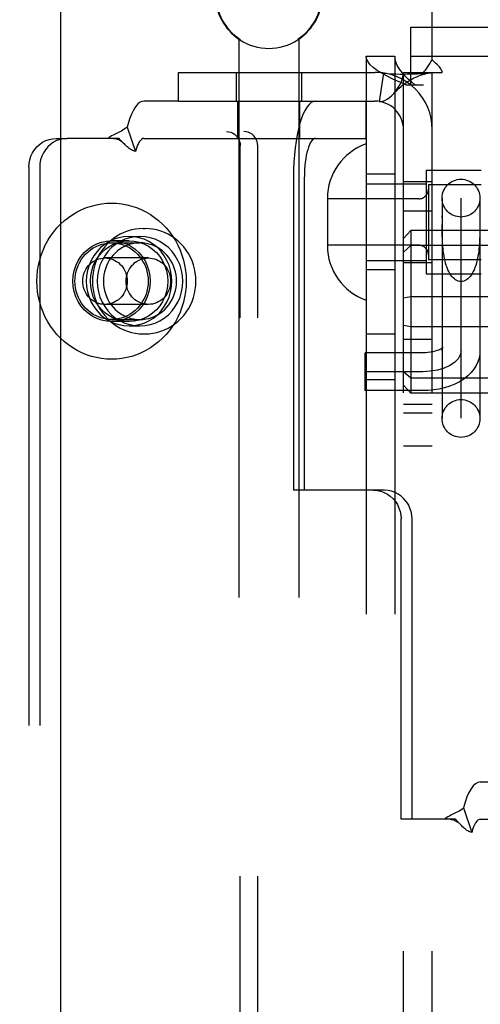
# Model space of a CAD drawing. Header units: inches. Extents: x 0 to 212, y 0 to 137.
# Tile 14 of 31: x 64.631 to 65.592, y 74.912 to 76.968. Entities that reach past the tile are written whole.
import ezdxf

# ---------------------------------------------------------------- set-up
doc = ezdxf.new("R2010")
doc.units = ezdxf.units.IN
doc.header["$LTSCALE"] = 11.654639
doc.header["$MEASUREMENT"] = 0
doc.linetypes.add('HIDDEN', pattern=[0.2, 0.1, -0.1])
doc.layers.add('DEFAULT_2', color=8, linetype='HIDDEN')
doc.layers.add('SECONDARY_OR_LEFT_DOOR_ASSEMBLY', color=7, linetype='CONTINUOUS')

msp = doc.modelspace()

# ---------------------------------------------------------------- linework, layer by layer
at = {"layer": 'DEFAULT_2', "color": 8, "linetype": 'HIDDEN'}
for p, q in [((65.4921, 76.8842), (65.4921, 77.733)), ((65.4476, 76.832), (65.4476, 76.952)), ((65.4476, 76.952), (67.1666, 76.952)), ((65.0883, 76.9271), (65.0883, 73.458)), ((65.0902, 76.9271), (65.0883, 76.9271)), ((65.0902, 76.9271), (65.0902, 76.9259)), ((65.2115, 76.9271), (65.2115, 76.9259)), ((65.2133, 76.9271), (65.2115, 76.9271)), ((65.2133, 76.9271), (65.2133, 73.458)), ((65.3541, 76.892), (65.3541, 73.824)), ((65.3541, 76.892), (65.4141, 76.892)), ((65.4141, 76.892), (65.4141, 73.824)), ((65.4476, 76.892), (67.1666, 76.892)), ((64.9621, 76.798), (64.9621, 76.858)), ((64.9621, 76.858), (65.3721, 76.858)), ((65.0828, 76.858), (65.0828, 76.798)), ((65.2188, 76.858), (65.2188, 76.798)), ((65.3899, 76.8566), (65.381, 76.7973)), ((65.4321, 73.858), (65.4321, 76.858)), ((65.4321, 76.858), (65.4738, 76.858)), ((65.4738, 76.858), (65.5129, 76.858)), ((65.4921, 73.858), (65.4921, 76.858)), ((65.437, 76.832), (65.4741, 76.832)), ((64.9621, 76.798), (64.8898, 76.798)), ((64.9621, 76.798), (65.3721, 76.798)), ((65.0858, 76.72), (65.0858, 76.798)), ((65.2158, 76.72), (65.2158, 76.798)), ((65.3539, 76.72), (65.3539, 76.798)), ((64.855, 76.7438), (64.8722, 76.6925)), ((63.323, 76.7345), (65.0989, 76.7345)), ((64.7069, 76.72), (64.7297, 76.72)), ((64.838, 76.72), (64.7297, 76.72)), ((64.8898, 76.72), (65.3539, 76.72)), ((64.8486, 76.709), (64.842, 76.716)), ((64.8491, 76.7085), (64.8486, 76.709)), ((65.0911, 74.0145), (65.0911, 76.7045)), ((65.1276, 74.0145), (65.1276, 76.7045)), ((64.6495, 76.66), (64.6495, 74.06)), ((64.6723, 76.66), (64.6723, 74.06)), ((65.2022, 76.64), (65.2022, 75.9855)), ((65.225, 75.9855), (65.225, 76.64)), ((65.4141, 76.6455), (65.3541, 76.6455)), ((65.4791, 76.6535), (65.4791, 76.4375)), ((65.4791, 76.6535), (65.5941, 76.6535)), ((65.3541, 76.6255), (65.4791, 76.6255)), ((65.4321, 76.63), (65.4921, 76.63)), ((65.4841, 76.6235), (65.4841, 76.4675)), ((65.4841, 76.6235), (65.5941, 76.6235)), ((65.2731, 76.595), (65.2731, 76.496)), ((65.4641, 76.594), (65.2731, 76.594)), ((65.5126, 76.5954), (65.5126, 76.1354)), ((65.5521, 76.1357), (65.5521, 76.5951)), ((65.5916, 76.5954), (65.5916, 76.1354)), ((65.4321, 76.569), (65.4921, 76.569)), ((65.5126, 76.5539), (65.5126, 76.5582)), ((64.8886, 76.532), (64.8924, 76.532)), ((65.5127, 76.5307), (65.5126, 76.5403)), ((64.8589, 76.5155), (64.8817, 76.5155)), ((65.4471, 76.5275), (65.4321, 76.5112)), ((65.4471, 76.5275), (65.4471, 76.1884)), ((68.9171, 76.5275), (65.4471, 76.5275)), ((64.8589, 76.5065), (64.8224, 76.5065)), ((64.8224, 76.502), (64.8817, 76.502)), ((65.4641, 76.497), (65.2731, 76.497)), ((65.4471, 76.4962), (65.4321, 76.4829)), ((68.9171, 76.4962), (65.4471, 76.4962)), ((64.8993, 76.4705), (64.8086, 76.4705)), ((65.3541, 76.4655), (65.4791, 76.4655)), ((65.4321, 76.461), (65.4921, 76.461)), ((65.4841, 76.4675), (65.5941, 76.4675)), ((65.4141, 76.4455), (65.3541, 76.4455)), ((65.4791, 76.4375), (65.5941, 76.4375)), ((65.4471, 76.3893), (65.4321, 76.3863)), ((68.9171, 76.3893), (65.4471, 76.3893)), ((64.8993, 76.3735), (64.8086, 76.3735)), ((64.8224, 76.342), (64.8817, 76.342)), ((64.8589, 76.3375), (64.8224, 76.3375)), ((64.8589, 76.3285), (64.8817, 76.3285)), ((65.4471, 76.3266), (65.4321, 76.3297)), ((68.9171, 76.3266), (65.4471, 76.3266)), ((64.8886, 76.312), (64.8924, 76.312)), ((65.3541, 76.312), (65.4141, 76.312)), ((65.4321, 76.301), (65.4921, 76.301)), ((65.3521, 76.1935), (65.3521, 76.2725)), ((65.4721, 76.2725), (65.3521, 76.2725)), ((65.4721, 76.233), (65.3521, 76.233)), ((65.4471, 76.2198), (65.4321, 76.233)), ((65.3541, 76.217), (65.4141, 76.217)), ((65.4471, 76.1884), (65.4321, 76.2047)), ((68.9171, 76.2198), (65.4471, 76.2198)), ((65.4721, 76.1935), (65.3521, 76.1935)), ((68.9171, 76.1884), (65.4471, 76.1884)), ((65.4321, 76.165), (65.4921, 76.165)), ((65.4321, 76.147), (65.4921, 76.147)), ((65.4321, 76.078), (65.4921, 76.078)), ((65.225, 75.9855), (65.2022, 75.9855)), ((65.3924, 75.9855), (65.225, 75.9855)), ((65.427, 75.2985), (65.427, 75.9255)), ((65.4498, 75.2985), (65.4498, 75.9255)), ((65.5922, 75.3765), (65.958, 75.3765)), ((65.5574, 75.3223), (65.5746, 75.271)), ((65.4498, 75.2985), (65.427, 75.2985)), ((65.5404, 75.2985), (65.4498, 75.2985)), ((65.551, 75.2875), (65.5444, 75.2945)), ((65.5515, 75.287), (65.551, 75.2875)), ((65.5922, 75.2985), (65.958, 75.2985))]:
    msp.add_line(p, q, dxfattribs=at)
for points in [[(65.437, 76.832), (65.423, 76.838), (65.4098, 76.844), (65.3976, 76.85), (65.3866, 76.856), (65.377, 76.862), (65.3689, 76.868), (65.3625, 76.874), (65.3579, 76.88), (65.355, 76.886), (65.3541, 76.892)], [(65.4556, 76.832), (65.4485, 76.838), (65.4419, 76.844), (65.4358, 76.85), (65.4303, 76.856), (65.4255, 76.862), (65.4215, 76.868), (65.4183, 76.874), (65.416, 76.88), (65.4146, 76.886), (65.4141, 76.892)], [(65.486, 76.8749), (65.4875, 76.8772), (65.489, 76.8796), (65.4905, 76.8819), (65.4921, 76.8842)], [(65.4985, 76.8774), (65.4962, 76.8796), (65.4941, 76.8818), (65.4921, 76.8842)], [(65.4738, 76.858), (65.476, 76.8604), (65.4778, 76.8626), (65.4795, 76.8648), (65.481, 76.8668), (65.4823, 76.8688), (65.4835, 76.8708), (65.486, 76.8749)], [(65.5129, 76.858), (65.5124, 76.8603), (65.5115, 76.8627), (65.5102, 76.8651), (65.5086, 76.8675), (65.5069, 76.8695), (65.505, 76.8715), (65.503, 76.8734), (65.4985, 76.8774)], [(65.3899, 76.8566), (65.3984, 76.8556), (65.4073, 76.855), (65.4163, 76.8546), (65.4251, 76.8545), (65.4333, 76.8545), (65.441, 76.8546), (65.448, 76.8547), (65.4545, 76.855), (65.4606, 76.8552), (65.4664, 76.8555), (65.4719, 76.8559), (65.4769, 76.8562), (65.4814, 76.8566), (65.4851, 76.8569), (65.4881, 76.8572), (65.4897, 76.8574)], [(65.4121, 76.8141), (65.4126, 76.8146), (65.417, 76.8201), (65.421, 76.8261), (65.4247, 76.8325), (65.4278, 76.8392), (65.4302, 76.8459), (65.4316, 76.8522), (65.4321, 76.858)], [(65.4121, 76.8141), (65.4148, 76.8171), (65.4188, 76.8211), (65.4228, 76.8249), (65.4268, 76.8284), (65.4308, 76.8316), (65.4349, 76.8347), (65.439, 76.8375), (65.4432, 76.8401), (65.4473, 76.8426), (65.4515, 76.8448), (65.4556, 76.8469), (65.4598, 76.8487), (65.4638, 76.8504), (65.4678, 76.8519), (65.4718, 76.8532), (65.4756, 76.8544), (65.4793, 76.8554), (65.4828, 76.8562), (65.4861, 76.8568), (65.4892, 76.8573), (65.4903, 76.8575)], [(65.4903, 76.8575), (65.4916, 76.8578), (65.4921, 76.858)], [(65.381, 76.7973), (65.3845, 76.7971), (65.3885, 76.7977), (65.3931, 76.7993), (65.398, 76.8019), (65.403, 76.8054), (65.4079, 76.8097), (65.4121, 76.8141)], [(64.8898, 76.798), (64.8858, 76.7974), (64.8819, 76.7957), (64.8781, 76.7928), (64.8743, 76.7888), (64.8707, 76.7838), (64.8672, 76.7777), (64.8638, 76.7706), (64.8606, 76.7625), (64.8577, 76.7536), (64.855, 76.7438)], [(65.2484, 76.798), (65.2439, 76.7972), (65.2394, 76.7949), (65.235, 76.7912), (65.2307, 76.7859), (65.2266, 76.7793), (65.2228, 76.7713), (65.2191, 76.7621), (65.2158, 76.7517), (65.2127, 76.7402), (65.21, 76.7278), (65.2077, 76.7145), (65.2057, 76.7004), (65.2042, 76.6858), (65.2031, 76.6708), (65.2025, 76.6555), (65.2022, 76.64)], [(64.855, 76.7438), (64.852, 76.7413), (64.849, 76.7392), (64.846, 76.7372), (64.8429, 76.7355), (64.8399, 76.734), (64.8369, 76.7326), (64.8341, 76.7312), (64.8312, 76.7299), (64.8283, 76.7284), (64.8254, 76.7269), (64.8225, 76.7252), (64.8198, 76.7235), (64.8174, 76.7217), (64.8152, 76.72)], [(64.6495, 76.66), (64.65, 76.6679), (64.6514, 76.6755), (64.6539, 76.6829), (64.6572, 76.69), (64.6613, 76.6965), (64.6663, 76.7024), (64.6719, 76.7076), (64.6782, 76.7119), (64.6849, 76.7154), (64.692, 76.7179), (64.6993, 76.7194), (64.7069, 76.72)], [(64.7297, 76.72), (64.7221, 76.7194), (64.7148, 76.7179), (64.7077, 76.7154), (64.701, 76.7119), (64.6947, 76.7076), (64.6891, 76.7024), (64.6842, 76.6965), (64.68, 76.69), (64.6767, 76.6829), (64.6742, 76.6755), (64.6728, 76.6679), (64.6723, 76.66)], [(64.8272, 76.72), (64.8289, 76.7199), (64.8318, 76.7195), (64.8344, 76.7187), (64.8369, 76.7177), (64.8394, 76.7164), (64.8418, 76.7148), (64.8442, 76.713), (64.8465, 76.711), (64.8491, 76.7085)], [(64.842, 76.716), (64.8399, 76.7181), (64.838, 76.72)], [(64.8898, 76.72), (64.8878, 76.7197), (64.8858, 76.7188), (64.8839, 76.7174), (64.882, 76.7153), (64.8801, 76.7128), (64.8783, 76.7097), (64.8766, 76.7061), (64.875, 76.702), (64.8736, 76.6975), (64.8722, 76.6925)], [(65.0624, 76.7345), (65.0669, 76.7341), (65.0713, 76.733), (65.0754, 76.7312), (65.0793, 76.7287), (65.0827, 76.7257), (65.0856, 76.7221), (65.088, 76.7181), (65.0897, 76.7137), (65.0907, 76.7092), (65.0911, 76.7045)], [(65.1276, 76.7045), (65.1273, 76.7092), (65.1262, 76.7137), (65.1245, 76.7181), (65.1222, 76.7221), (65.1192, 76.7257), (65.1158, 76.7287), (65.112, 76.7312), (65.1078, 76.733), (65.1035, 76.7341), (65.0989, 76.7345)], [(65.2484, 76.72), (65.2461, 76.7196), (65.2439, 76.7184), (65.2416, 76.7165), (65.2395, 76.7139), (65.2374, 76.7105), (65.2354, 76.7065), (65.2336, 76.7018), (65.2319, 76.6965), (65.2303, 76.6907), (65.229, 76.6844), (65.2278, 76.6777), (65.2268, 76.6706), (65.226, 76.6632), (65.2255, 76.6556), (65.2251, 76.6479), (65.225, 76.64)], [(64.8722, 76.6925), (64.8701, 76.6931), (64.868, 76.6939), (64.8658, 76.6948), (64.8637, 76.696), (64.8615, 76.6975), (64.8593, 76.6991), (64.8572, 76.7008), (64.8551, 76.7026), (64.8529, 76.7046), (64.8508, 76.7068), (64.8491, 76.7085)], [(64.6665, 76.422), (64.6669, 76.4331), (64.6679, 76.4442), (64.6698, 76.4551), (64.6723, 76.466), (64.6755, 76.4766), (64.6794, 76.4869), (64.684, 76.497), (64.6892, 76.5067), (64.695, 76.516), (64.7015, 76.5248), (64.7084, 76.5332), (64.716, 76.5411), (64.724, 76.5484), (64.7325, 76.5551), (64.7414, 76.5612), (64.7507, 76.5667), (64.7603, 76.5715), (64.7702, 76.5756), (64.7803, 76.5789), (64.7907, 76.5816), (64.8011, 76.5835), (64.8117, 76.5846), (64.8224, 76.585), (64.833, 76.5846), (64.8436, 76.5835), (64.8541, 76.5816), (64.8644, 76.5789), (64.8746, 76.5756), (64.8845, 76.5715), (64.8941, 76.5667), (64.9034, 76.5612), (64.9123, 76.5551), (64.9207, 76.5484), (64.9288, 76.5411), (64.9363, 76.5332), (64.9433, 76.5248), (64.9497, 76.516), (64.9556, 76.5067), (64.9608, 76.497), (64.9653, 76.4869), (64.9692, 76.4766), (64.9725, 76.466), (64.975, 76.4551), (64.9768, 76.4442), (64.9779, 76.4331), (64.9782, 76.422)], [(64.8886, 76.532), (64.8803, 76.5316), (64.8721, 76.5306), (64.8639, 76.529), (64.8559, 76.5266), (64.8481, 76.5237), (64.8405, 76.5201), (64.8333, 76.5159), (64.8263, 76.5111), (64.8198, 76.5058), (64.8136, 76.4999), (64.808, 76.4936), (64.8028, 76.4868), (64.7981, 76.4796), (64.794, 76.4721), (64.7905, 76.4642), (64.7876, 76.4561), (64.7853, 76.4477), (64.7837, 76.4392), (64.7827, 76.4306), (64.7824, 76.422)], [(64.9986, 76.422), (64.9983, 76.4306), (64.9973, 76.4393), (64.9957, 76.4478), (64.9934, 76.4561), (64.9905, 76.4642), (64.987, 76.4721), (64.9829, 76.4796), (64.9782, 76.4868), (64.973, 76.4936), (64.9673, 76.4999), (64.9612, 76.5058), (64.9547, 76.5111), (64.9477, 76.5159), (64.9405, 76.5201), (64.9329, 76.5237), (64.9251, 76.5266), (64.9171, 76.529), (64.9089, 76.5306), (64.9007, 76.5316), (64.8924, 76.532)], [(65.5916, 76.5403), (65.5915, 76.5307), (65.5915, 76.5258), (65.5914, 76.5208), (65.5912, 76.5158), (65.591, 76.5106), (65.5908, 76.5055), (65.5905, 76.5002), (65.5901, 76.495), (65.5896, 76.4898), (65.589, 76.4845), (65.5883, 76.4793), (65.5875, 76.4742), (65.5865, 76.4691), (65.5854, 76.4641), (65.5841, 76.4593), (65.5827, 76.4546), (65.5811, 76.4502), (65.5794, 76.4459), (65.5775, 76.4419), (65.5755, 76.4382), (65.5733, 76.4347), (65.571, 76.4317), (65.5685, 76.4289), (65.566, 76.4266), (65.5633, 76.4246), (65.5606, 76.4231), (65.5578, 76.422), (65.5549, 76.4213), (65.5521, 76.4211)], [(64.8589, 76.5155), (64.8481, 76.5148), (64.8375, 76.5128), (64.8272, 76.5094), (64.8174, 76.5048), (64.8081, 76.4989), (64.7996, 76.492), (64.792, 76.484), (64.7853, 76.4751), (64.7797, 76.4654), (64.7753, 76.4551), (64.7721, 76.4443), (64.7702, 76.4332), (64.7695, 76.422), (64.7702, 76.4107), (64.7721, 76.3996), (64.7753, 76.3888), (64.7797, 76.3785), (64.7853, 76.3689), (64.792, 76.36), (64.7996, 76.352), (64.8081, 76.345), (64.8174, 76.3392), (64.8272, 76.3346), (64.8375, 76.3312), (64.8481, 76.3292), (64.8589, 76.3285)], [(64.8817, 76.5155), (64.8709, 76.5148), (64.8603, 76.5128), (64.85, 76.5094), (64.8402, 76.5048), (64.8309, 76.4989), (64.8224, 76.492), (64.8148, 76.484), (64.8081, 76.4751), (64.8026, 76.4654), (64.7981, 76.4551), (64.7949, 76.4443), (64.793, 76.4332), (64.7923, 76.422), (64.793, 76.4107), (64.7949, 76.3996), (64.7981, 76.3888), (64.8026, 76.3785), (64.8081, 76.3689), (64.8148, 76.36), (64.8224, 76.352), (64.8309, 76.345), (64.8402, 76.3392), (64.85, 76.3346), (64.8603, 76.3312), (64.8709, 76.3292), (64.8817, 76.3285)], [(64.8589, 76.3285), (64.8698, 76.3292), (64.8803, 76.3312), (64.8906, 76.3346), (64.9005, 76.3392), (64.9097, 76.345), (64.9182, 76.352), (64.9258, 76.36), (64.9325, 76.3689), (64.9381, 76.3785), (64.9425, 76.3888), (64.9457, 76.3996), (64.9477, 76.4107), (64.9483, 76.422), (64.9477, 76.4332), (64.9457, 76.4443), (64.9425, 76.4551), (64.9381, 76.4654), (64.9325, 76.4751), (64.9258, 76.484), (64.9182, 76.492), (64.9097, 76.4989), (64.9005, 76.5048), (64.8906, 76.5094), (64.8803, 76.5128), (64.8698, 76.5148), (64.8589, 76.5155)], [(64.8817, 76.3285), (64.8926, 76.3292), (64.9031, 76.3312), (64.9134, 76.3346), (64.9233, 76.3392), (64.9325, 76.345), (64.941, 76.352), (64.9486, 76.36), (64.9553, 76.3689), (64.9609, 76.3785), (64.9653, 76.3888), (64.9685, 76.3996), (64.9705, 76.4107), (64.9711, 76.422), (64.9705, 76.4332), (64.9685, 76.4443), (64.9653, 76.4551), (64.9609, 76.4654), (64.9553, 76.4751), (64.9486, 76.484), (64.941, 76.492), (64.9325, 76.4989), (64.9233, 76.5048), (64.9134, 76.5094), (64.9031, 76.5128), (64.8926, 76.5148), (64.8817, 76.5155)], [(65.5521, 76.4211), (65.5492, 76.4213), (65.5464, 76.422), (65.5436, 76.4231), (65.5408, 76.4246), (65.5382, 76.4266), (65.5356, 76.4289), (65.5332, 76.4317), (65.5309, 76.4347), (65.5287, 76.4382), (65.5266, 76.4419), (65.5247, 76.4459), (65.523, 76.4502), (65.5214, 76.4546), (65.52, 76.4593), (65.5188, 76.4641), (65.5177, 76.4691), (65.5167, 76.4742), (65.5159, 76.4793), (65.5151, 76.4845), (65.5146, 76.4898), (65.5141, 76.495), (65.5137, 76.5002), (65.5134, 76.5055), (65.5131, 76.5106), (65.5129, 76.5158), (65.5128, 76.5208), (65.5127, 76.5258), (65.5127, 76.5307)], [(64.8224, 76.3375), (64.8117, 76.3382), (64.8015, 76.3404), (64.7914, 76.3439), (64.782, 76.3488), (64.7732, 76.3549), (64.7652, 76.3622), (64.7583, 76.3705), (64.7524, 76.3797), (64.7477, 76.3896), (64.7443, 76.4001), (64.7423, 76.4109), (64.7416, 76.422), (64.7423, 76.433), (64.7443, 76.4438), (64.7477, 76.4543), (64.7524, 76.4642), (64.7583, 76.4734), (64.7652, 76.4817), (64.7732, 76.489), (64.782, 76.4952), (64.7914, 76.5), (64.8015, 76.5036), (64.8117, 76.5057), (64.8224, 76.5065)], [(64.7459, 76.422), (64.7462, 76.429), (64.747, 76.4359), (64.7485, 76.4427), (64.7505, 76.4493), (64.753, 76.4558), (64.7561, 76.462), (64.7597, 76.4679), (64.7638, 76.4734), (64.7683, 76.4785), (64.7732, 76.4833), (64.7785, 76.4875), (64.7841, 76.4913), (64.79, 76.4945), (64.7962, 76.4972), (64.8026, 76.4992), (64.8091, 76.5008), (64.8157, 76.5017), (64.8224, 76.502)], [(64.8589, 76.3375), (64.8483, 76.3382), (64.838, 76.3404), (64.828, 76.3439), (64.8185, 76.3488), (64.8097, 76.3549), (64.8018, 76.3622), (64.7948, 76.3705), (64.7889, 76.3797), (64.7843, 76.3896), (64.7809, 76.4001), (64.7788, 76.4109), (64.7781, 76.422), (64.7788, 76.433), (64.7809, 76.4438), (64.7843, 76.4543), (64.7889, 76.4642), (64.7948, 76.4734), (64.8018, 76.4817), (64.8097, 76.489), (64.8185, 76.4952), (64.828, 76.5), (64.838, 76.5036), (64.8483, 76.5057), (64.8589, 76.5065)], [(64.8817, 76.502), (64.8754, 76.5017), (64.8691, 76.5009), (64.8629, 76.4995), (64.8569, 76.4976), (64.851, 76.4952), (64.8453, 76.4923), (64.8399, 76.4889), (64.8347, 76.4851), (64.8299, 76.4808), (64.8254, 76.4762), (64.8213, 76.4711), (64.8177, 76.4657), (64.8144, 76.4601), (64.8117, 76.4541), (64.8094, 76.448), (64.8076, 76.4416), (64.8063, 76.4351), (64.8055, 76.4286), (64.8052, 76.422)], [(64.8224, 76.5065), (64.833, 76.5057), (64.8433, 76.5036), (64.8533, 76.5), (64.8628, 76.4952), (64.8716, 76.489), (64.8795, 76.4817), (64.8865, 76.4734), (64.8924, 76.4642), (64.897, 76.4543), (64.9004, 76.4438), (64.9025, 76.433), (64.9032, 76.422), (64.9025, 76.4109), (64.9004, 76.4001), (64.897, 76.3896), (64.8924, 76.3797), (64.8865, 76.3705), (64.8795, 76.3622), (64.8716, 76.3549), (64.8628, 76.3488), (64.8533, 76.3439), (64.8433, 76.3404), (64.833, 76.3382), (64.8224, 76.3375)], [(64.8224, 76.502), (64.829, 76.5017), (64.8357, 76.5008), (64.8422, 76.4992), (64.8485, 76.4972), (64.8547, 76.4945), (64.8606, 76.4913), (64.8662, 76.4875), (64.8715, 76.4833), (64.8765, 76.4785), (64.881, 76.4734), (64.885, 76.4679), (64.8886, 76.462), (64.8917, 76.4558), (64.8943, 76.4493), (64.8963, 76.4427), (64.8977, 76.4359), (64.8986, 76.429), (64.8989, 76.422)], [(64.8589, 76.5065), (64.8696, 76.5057), (64.8798, 76.5036), (64.8898, 76.5), (64.8993, 76.4952), (64.9081, 76.489), (64.9161, 76.4817), (64.923, 76.4734), (64.9289, 76.4642), (64.9336, 76.4543), (64.937, 76.4438), (64.939, 76.433), (64.9397, 76.422), (64.939, 76.4109), (64.937, 76.4001), (64.9336, 76.3896), (64.9289, 76.3797), (64.923, 76.3705), (64.9161, 76.3622), (64.9081, 76.3549), (64.8993, 76.3488), (64.8898, 76.3439), (64.8798, 76.3404), (64.8696, 76.3382), (64.8589, 76.3375)], [(64.9582, 76.422), (64.958, 76.4286), (64.9572, 76.4351), (64.9559, 76.4416), (64.9541, 76.448), (64.9518, 76.4541), (64.949, 76.4601), (64.9458, 76.4657), (64.9421, 76.4711), (64.938, 76.4762), (64.9335, 76.4808), (64.9287, 76.4851), (64.9236, 76.4889), (64.9181, 76.4923), (64.9125, 76.4952), (64.9066, 76.4976), (64.9005, 76.4995), (64.8943, 76.5009), (64.888, 76.5017), (64.8817, 76.502)], [(64.7622, 76.422), (64.7624, 76.4265), (64.763, 76.4309), (64.764, 76.4352), (64.7654, 76.4395), (64.7671, 76.4436), (64.7692, 76.4475), (64.7716, 76.4512), (64.7744, 76.4546), (64.7774, 76.4578), (64.7807, 76.4607), (64.7842, 76.4632), (64.788, 76.4654), (64.7919, 76.4672), (64.7959, 76.4686), (64.8001, 76.4696), (64.8043, 76.4703), (64.8086, 76.4705)], [(64.8086, 76.4705), (64.8129, 76.4703), (64.8171, 76.4696), (64.8213, 76.4686), (64.8254, 76.4672), (64.8293, 76.4654), (64.833, 76.4632), (64.8366, 76.4607), (64.8399, 76.4578), (64.8429, 76.4546), (64.8456, 76.4512), (64.8481, 76.4475), (64.8501, 76.4436), (64.8519, 76.4395), (64.8532, 76.4352), (64.8542, 76.4309), (64.8548, 76.4265), (64.855, 76.422)], [(64.8529, 76.422), (64.8531, 76.4265), (64.8537, 76.4309), (64.8547, 76.4352), (64.856, 76.4395), (64.8577, 76.4436), (64.8598, 76.4475), (64.8623, 76.4512), (64.865, 76.4546), (64.868, 76.4578), (64.8713, 76.4607), (64.8748, 76.4632), (64.8786, 76.4654), (64.8825, 76.4672), (64.8866, 76.4686), (64.8907, 76.4696), (64.895, 76.4703), (64.8993, 76.4705)], [(64.8993, 76.4705), (64.9035, 76.4703), (64.9078, 76.4696), (64.912, 76.4686), (64.916, 76.4672), (64.9199, 76.4654), (64.9237, 76.4632), (64.9272, 76.4607), (64.9305, 76.4578), (64.9335, 76.4546), (64.9363, 76.4512), (64.9387, 76.4475), (64.9408, 76.4436), (64.9425, 76.4395), (64.9439, 76.4352), (64.9449, 76.4309), (64.9454, 76.4265), (64.9456, 76.422)], [(64.9782, 76.422), (64.9779, 76.4108), (64.9768, 76.3998), (64.975, 76.3888), (64.9725, 76.378), (64.9692, 76.3674), (64.9653, 76.357), (64.9608, 76.347), (64.9556, 76.3373), (64.9497, 76.328), (64.9433, 76.3191), (64.9363, 76.3107), (64.9288, 76.3028), (64.9207, 76.2955), (64.9123, 76.2888), (64.9034, 76.2827), (64.8941, 76.2773), (64.8845, 76.2725), (64.8746, 76.2684), (64.8644, 76.265), (64.8541, 76.2624), (64.8436, 76.2605), (64.833, 76.2594), (64.8224, 76.259), (64.8117, 76.2594), (64.8011, 76.2605), (64.7907, 76.2624), (64.7803, 76.265), (64.7702, 76.2684), (64.7603, 76.2725), (64.7507, 76.2773), (64.7414, 76.2827), (64.7325, 76.2888), (64.724, 76.2955), (64.716, 76.3028), (64.7084, 76.3107), (64.7015, 76.3191), (64.695, 76.328), (64.6892, 76.3373), (64.684, 76.347), (64.6794, 76.357), (64.6755, 76.3674), (64.6723, 76.378), (64.6698, 76.3888), (64.6679, 76.3998), (64.6669, 76.4108), (64.6665, 76.422)], [(64.8224, 76.342), (64.8157, 76.3423), (64.8091, 76.3432), (64.8026, 76.3447), (64.7962, 76.3468), (64.79, 76.3495), (64.7841, 76.3527), (64.7785, 76.3564), (64.7732, 76.3607), (64.7683, 76.3654), (64.7638, 76.3706), (64.7597, 76.3761), (64.7561, 76.382), (64.753, 76.3882), (64.7505, 76.3946), (64.7485, 76.4013), (64.747, 76.4081), (64.7462, 76.415), (64.7459, 76.422)], [(64.8086, 76.3735), (64.8043, 76.3737), (64.8001, 76.3743), (64.7959, 76.3753), (64.7919, 76.3768), (64.788, 76.3786), (64.7842, 76.3807), (64.7807, 76.3833), (64.7774, 76.3861), (64.7744, 76.3893), (64.7716, 76.3927), (64.7692, 76.3964), (64.7671, 76.4004), (64.7654, 76.4045), (64.764, 76.4087), (64.763, 76.4131), (64.7624, 76.4175), (64.7622, 76.422)], [(64.7824, 76.422), (64.7827, 76.4133), (64.7837, 76.4047), (64.7853, 76.3962), (64.7876, 76.3878), (64.7905, 76.3797), (64.794, 76.3719), (64.7981, 76.3643), (64.8028, 76.3571), (64.808, 76.3504), (64.8136, 76.344), (64.8198, 76.3382), (64.8263, 76.3328), (64.8333, 76.3281), (64.8405, 76.3239), (64.8481, 76.3203), (64.8559, 76.3173), (64.8639, 76.315), (64.872, 76.3133), (64.8803, 76.3123), (64.8886, 76.312)], [(64.8052, 76.422), (64.8055, 76.4153), (64.8063, 76.4088), (64.8076, 76.4023), (64.8094, 76.396), (64.8117, 76.3898), (64.8144, 76.3839), (64.8177, 76.3782), (64.8213, 76.3728), (64.8254, 76.3678), (64.8299, 76.3631), (64.8347, 76.3588), (64.8399, 76.355), (64.8453, 76.3516), (64.851, 76.3487), (64.8569, 76.3463), (64.8629, 76.3444), (64.8691, 76.3431), (64.8754, 76.3422), (64.8817, 76.342)], [(64.855, 76.422), (64.8548, 76.4175), (64.8542, 76.4131), (64.8532, 76.4087), (64.8519, 76.4045), (64.8501, 76.4004), (64.8481, 76.3964), (64.8456, 76.3927), (64.8429, 76.3893), (64.8399, 76.3861), (64.8366, 76.3833), (64.833, 76.3807), (64.8293, 76.3786), (64.8254, 76.3768), (64.8213, 76.3753), (64.8171, 76.3743), (64.8129, 76.3737), (64.8086, 76.3735)], [(64.8989, 76.422), (64.8986, 76.415), (64.8977, 76.4081), (64.8963, 76.4013), (64.8943, 76.3946), (64.8917, 76.3882), (64.8886, 76.382), (64.885, 76.3761), (64.881, 76.3706), (64.8765, 76.3654), (64.8715, 76.3607), (64.8662, 76.3564), (64.8606, 76.3527), (64.8547, 76.3495), (64.8485, 76.3468), (64.8422, 76.3447), (64.8357, 76.3432), (64.829, 76.3423), (64.8224, 76.342)], [(64.8993, 76.3735), (64.895, 76.3737), (64.8907, 76.3743), (64.8866, 76.3753), (64.8825, 76.3768), (64.8786, 76.3786), (64.8748, 76.3807), (64.8713, 76.3833), (64.868, 76.3861), (64.865, 76.3893), (64.8623, 76.3927), (64.8598, 76.3964), (64.8577, 76.4004), (64.856, 76.4045), (64.8547, 76.4087), (64.8537, 76.4131), (64.8531, 76.4175), (64.8529, 76.422)], [(64.8817, 76.342), (64.888, 76.3422), (64.8943, 76.3431), (64.9005, 76.3444), (64.9066, 76.3463), (64.9125, 76.3487), (64.9181, 76.3516), (64.9236, 76.355), (64.9287, 76.3588), (64.9335, 76.3631), (64.938, 76.3678), (64.9421, 76.3728), (64.9458, 76.3782), (64.949, 76.3839), (64.9518, 76.3898), (64.9541, 76.396), (64.9559, 76.4023), (64.9572, 76.4088), (64.958, 76.4153), (64.9582, 76.422)], [(64.8924, 76.312), (64.9007, 76.3123), (64.9089, 76.3133), (64.9171, 76.315), (64.9251, 76.3173), (64.9329, 76.3203), (64.9404, 76.3239), (64.9477, 76.3281), (64.9546, 76.3328), (64.9612, 76.3382), (64.9673, 76.344), (64.973, 76.3504), (64.9782, 76.3571), (64.9829, 76.3643), (64.987, 76.3719), (64.9905, 76.3797), (64.9934, 76.3879), (64.9957, 76.3962), (64.9973, 76.4047), (64.9983, 76.4133), (64.9986, 76.422)], [(64.9456, 76.422), (64.9454, 76.4175), (64.9449, 76.4131), (64.9439, 76.4087), (64.9425, 76.4045), (64.9408, 76.4004), (64.9387, 76.3964), (64.9363, 76.3927), (64.9335, 76.3893), (64.9305, 76.3861), (64.9272, 76.3833), (64.9237, 76.3807), (64.9199, 76.3786), (64.916, 76.3768), (64.912, 76.3753), (64.9078, 76.3743), (64.9035, 76.3737), (64.8993, 76.3735)], [(65.5142, 76.2834), (65.5144, 76.2836), (65.5146, 76.2838), (65.5143, 76.2836), (65.5136, 76.2829), (65.5123, 76.282), (65.5105, 76.2809), (65.5082, 76.2796), (65.5052, 76.2783), (65.5018, 76.277), (65.4978, 76.2758), (65.4933, 76.2747), (65.4884, 76.2737), (65.4831, 76.2731), (65.4777, 76.2726), (65.4721, 76.2725)], [(65.5916, 76.2766), (65.5911, 76.2689), (65.5897, 76.2611), (65.5872, 76.2534), (65.5837, 76.2458), (65.5791, 76.2383), (65.5733, 76.231), (65.5664, 76.2241), (65.5583, 76.2177), (65.5491, 76.2119), (65.5391, 76.2069), (65.5286, 76.2027), (65.5176, 76.1993), (65.5065, 76.1967), (65.4951, 76.1949), (65.4836, 76.1938), (65.4721, 76.1935)], [(65.5521, 76.2766), (65.5506, 76.2681), (65.546, 76.26), (65.5387, 76.2525), (65.5287, 76.2458), (65.5166, 76.2404), (65.5028, 76.2363), (65.4879, 76.2338), (65.4721, 76.233)], [(65.5126, 76.2766), (65.5128, 76.2792), (65.5133, 76.2813), (65.5139, 76.2828), (65.5142, 76.2834)], [(65.3696, 75.9855), (65.3771, 75.9849), (65.3844, 75.9834), (65.3915, 75.9809), (65.3983, 75.9774), (65.4045, 75.9731), (65.4102, 75.9679), (65.4151, 75.962), (65.4193, 75.9555), (65.4226, 75.9484), (65.425, 75.941), (65.4265, 75.9334), (65.427, 75.9255)], [(65.4498, 75.9255), (65.4493, 75.9334), (65.4478, 75.941), (65.4454, 75.9484), (65.4421, 75.9555), (65.4379, 75.962), (65.433, 75.9679), (65.4273, 75.9731), (65.4211, 75.9774), (65.4143, 75.9809), (65.4072, 75.9834), (65.3999, 75.9849), (65.3924, 75.9855)], [(65.5922, 75.3765), (65.5873, 75.3756), (65.5824, 75.3729), (65.5777, 75.3684), (65.5731, 75.3623), (65.5687, 75.3545), (65.5646, 75.3451), (65.5608, 75.3344), (65.5574, 75.3223)], [(65.5574, 75.3223), (65.5544, 75.3198), (65.5514, 75.3177), (65.5484, 75.3157), (65.5453, 75.314), (65.5423, 75.3125), (65.5393, 75.3111), (65.5365, 75.3097), (65.5336, 75.3084), (65.5307, 75.3069), (65.5278, 75.3054), (65.5249, 75.3037), (65.5222, 75.302), (65.5198, 75.3002), (65.5176, 75.2985)], [(65.5296, 75.2985), (65.5313, 75.2984), (65.5342, 75.298), (65.5368, 75.2972), (65.5393, 75.2962), (65.5418, 75.2949), (65.5442, 75.2933), (65.5466, 75.2915), (65.549, 75.2895), (65.5515, 75.287)], [(65.5444, 75.2945), (65.5424, 75.2966), (65.5404, 75.2985)], [(65.5746, 75.271), (65.5725, 75.2716), (65.5704, 75.2724), (65.5682, 75.2733), (65.5661, 75.2745), (65.5639, 75.276), (65.5617, 75.2776), (65.5596, 75.2793), (65.5575, 75.2811), (65.5553, 75.2831), (65.5532, 75.2853), (65.5515, 75.287)], [(65.5922, 75.2985), (65.5897, 75.298), (65.5873, 75.2967), (65.5848, 75.2944), (65.5825, 75.2913), (65.5803, 75.2873), (65.5782, 75.2826), (65.5763, 75.2772), (65.5746, 75.271)]]:
    msp.add_lwpolyline(points, dxfattribs=at)
for centre in [(65.5521, 76.5954), (65.5521, 76.1354)]:
    msp.add_circle(centre, 0.0395, dxfattribs=at)
for centre, radius, start, end in [((65.1508, 77.0195), 0.1115, 180, 235.907), ((65.1508, 77.0195), 0.1105, 180, 236.6915), ((65.1508, 77.0195), 0.1105, 303.3085, 360), ((65.1508, 77.0195), 0.1115, 304.093, 360), ((65.1508, 77.0195), 0.1115, 237.033, 302.967), ((65.3721, 76.738), 0.12, 0, 90), ((65.3721, 76.738), 0.06, 0, 90), ((65.3931, 76.595), 0.12, 108.9656, 180), ((65.4641, 76.614), 0.02, 270, 360), ((65.3931, 76.496), 0.12, 180, 251.0344), ((65.4641, 76.477), 0.02, 0, 90)]:
    msp.add_arc(centre, radius, start, end, dxfattribs=at)
at = {"layer": 'SECONDARY_OR_LEFT_DOOR_ASSEMBLY', "color": 3, "linetype": 'Continuous'}
msp.add_line((64.7156, 104.629), (64.7156, 46.337), dxfattribs=at)

doc.saveas('drawing.dxf')
